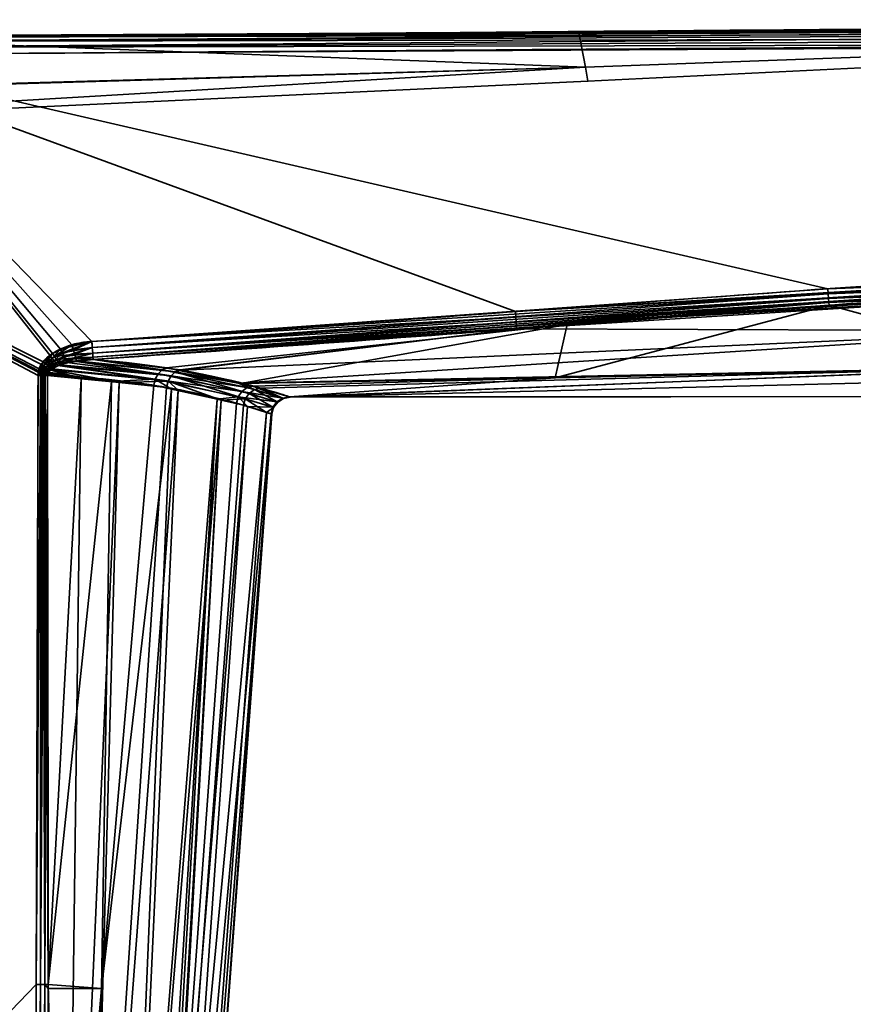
# Model space of a CAD drawing. Header units: millimetres. Extents: x -309 to 8059, y -96 to 57.
# Tile 11 of 99: x -248 to -225, y 27 to 54. Entities that reach past the tile are written whole.
import ezdxf

# ---------------------------------------------------------------- set-up
doc = ezdxf.new("R2010")
doc.units = ezdxf.units.MM
doc.layers.add('151', color=7, linetype='Continuous', true_color=0xffffff)

# ---------------------------------------------------------------- blocks, each defined once
blk = doc.blocks.new('UG_SURFACE_012')
at = {"layer": '151', "color": 251, "linetype": 'Continuous', "lineweight": 35}
for points in [[(-232.945, 53.789, 1114.372), (-253.76, 53.697, 1114.481), (-201.501, 53.976, 1114.655)], [(-201.501, 53.904, 1114.794), (-201.501, 53.976, 1114.655), (-253.76, 53.697, 1114.481)], [(-201.501, 53.976, 1093.346), (-253.76, 53.697, 1093.519), (-232.945, 53.789, 1093.628)], [(-253.759, 53.664, 1093.322), (-253.76, 53.697, 1093.519), (-201.501, 53.976, 1093.346)], [(-253.76, 53.697, 1114.481), (-253.759, 53.664, 1114.678), (-201.501, 53.904, 1114.794)], [(-232.945, 53.789, 1114.372), (-253.759, 53.649, 1114.287), (-253.76, 53.697, 1114.481)], [(-253.76, 53.697, 1093.519), (-253.759, 53.649, 1093.713), (-232.945, 53.789, 1093.628)], [(-201.501, 53.976, 1093.346), (-201.501, 53.904, 1093.206), (-253.759, 53.664, 1093.322)], [(-201.501, 53.794, 1114.905), (-201.501, 53.904, 1114.794), (-253.759, 53.664, 1114.678)], [(-201.501, 53.904, 1093.206), (-201.501, 53.794, 1093.096), (-253.759, 53.557, 1093.153)], [(-253.759, 53.557, 1093.153), (-253.759, 53.664, 1093.322), (-201.501, 53.904, 1093.206)], [(-201.5, 53.654, 1114.976), (-201.501, 53.794, 1114.905), (-253.759, 53.557, 1114.847)], [(-253.759, 53.664, 1114.678), (-253.759, 53.557, 1114.847), (-201.501, 53.794, 1114.905)], [(-253.758, 53.393, 1093.04), (-253.759, 53.557, 1093.153), (-201.501, 53.794, 1093.096)], [(-232.768, 52.855, 1098.436), (-232.945, 53.789, 1093.628), (-253.759, 53.649, 1093.713)], [(-253.759, 53.649, 1114.287), (-232.945, 53.789, 1114.372), (-232.768, 52.855, 1109.564)], [(-201.501, 53.794, 1093.096), (-201.5, 53.654, 1093.024), (-253.758, 53.393, 1093.04)], [(-201.501, 53.976, 1114.655), (-201.521, 54, 1114.5), (-232.945, 53.789, 1114.372)], [(-201.521, 54, 1093.5), (-232.945, 53.789, 1093.628), (-232.768, 52.855, 1098.436)], [(-232.768, 52.855, 1109.564), (-232.945, 53.789, 1114.372), (-201.521, 54, 1114.5)], [(-232.945, 53.789, 1093.628), (-201.521, 54, 1093.5), (-201.501, 53.976, 1093.346)], [(-201.521, 54, 1114.5), (-201.521, 53.999, 1109.419), (-232.768, 52.855, 1109.564)], [(-232.768, 52.855, 1098.436), (-201.521, 53.999, 1098.581), (-201.521, 54, 1093.5)], [(-201.521, 53.999, 1098.581), (-232.768, 52.855, 1098.436), (-232.699, 52.475, 1104)], [(-232.699, 52.475, 1104), (-232.768, 52.855, 1109.564), (-201.521, 53.999, 1109.419)], [(-201.521, 53.999, 1109.419), (-201.521, 53.999, 1104), (-232.699, 52.475, 1104)], [(-232.699, 52.475, 1104), (-201.521, 53.999, 1104), (-201.521, 53.999, 1098.581)], [(-253.759, 53.649, 1093.713), (-264.008, 51.979, 1098.318), (-232.768, 52.855, 1098.436)], [(-232.768, 52.855, 1109.564), (-264.008, 51.94, 1109.69), (-253.759, 53.649, 1114.287)], [(-253.759, 53.557, 1114.847), (-253.758, 53.393, 1114.96), (-201.5, 53.654, 1114.976)], [(-201.5, 53.5, 1115), (-201.5, 53.654, 1114.976), (-253.758, 53.393, 1114.96)], [(-253.758, 53.393, 1093.04), (-201.5, 53.654, 1093.024), (-201.5, 53.5, 1093)], [(-253.758, 53.393, 1114.96), (-253.757, 53.197, 1115), (-201.5, 53.5, 1115)], [(-201.5, 53.5, 1093), (-253.757, 53.197, 1093), (-253.758, 53.393, 1093.04)], [(-226.18, 46.841, 1115), (-193.01, 48.233, 1115), (-201.5, 53.5, 1115), (-253.757, 53.197, 1115)], [(-253.757, 53.197, 1093), (-201.5, 53.5, 1093), (-201.525, 48.234, 1093), (-234.666, 46.219, 1093)], [(-253.757, 53.197, 1115), (-264, 53.146, 1115), (-247.494, 44.859, 1115), (-247.244, 45.082, 1115)], [(-247.312, 45.034, 1093), (-247.545, 44.787, 1093), (-264, 53.146, 1093), (-253.757, 53.197, 1093)], [(-247.684, 27.953, 1115), (-247.636, 44.489, 1115), (-264, 53.146, 1115), (-264, 11, 1115)], [(-247.636, 44.489, 1115), (-247.628, 44.58, 1115), (-264, 53.146, 1115)], [(-247.628, 44.58, 1115), (-247.604, 44.667, 1115), (-264, 53.146, 1115)], [(-247.604, 44.667, 1115), (-247.494, 44.859, 1115), (-264, 53.146, 1115)], [(-264, 11, 1093), (-264, 53.146, 1093), (-247.636, 44.489, 1093), (-247.684, 27.953, 1093)], [(-264, 53.146, 1093), (-247.621, 44.612, 1093), (-247.636, 44.489, 1093)], [(-264, 53.146, 1093), (-247.545, 44.787, 1093), (-247.621, 44.612, 1093)], [(-253.757, 53.197, 1115), (-246.172, 45.411, 1115), (-226.18, 46.841, 1115)], [(-253.757, 53.197, 1115), (-246.714, 45.318, 1115), (-246.172, 45.411, 1115)], [(-253.757, 53.197, 1115), (-247.244, 45.082, 1115), (-246.714, 45.318, 1115)], [(-253.757, 53.197, 1093), (-247.021, 45.205, 1093), (-247.312, 45.034, 1093)], [(-234.666, 46.219, 1093), (-246.172, 45.411, 1093), (-253.757, 53.197, 1093)], [(-246.172, 45.411, 1093), (-247.021, 45.205, 1093), (-253.757, 53.197, 1093)], [(-264.012, 51.011, 1104), (-232.699, 52.475, 1104), (-232.768, 52.855, 1098.436)], [(-264.012, 51.011, 1104), (-264.008, 51.94, 1109.69), (-232.768, 52.855, 1109.564)], [(-232.768, 52.855, 1109.564), (-232.699, 52.475, 1104), (-264.012, 51.011, 1104)], [(-232.768, 52.855, 1098.436), (-264.008, 51.979, 1098.318), (-264.012, 51.011, 1104)], [(-232.699, 52.475, 1104), (-264.012, 51.011, 1104), (-264.012, 51.011, 1104)], [(-234.666, 46.219, 1093), (-201.525, 48.234, 1093), (-201.523, 48.124, 1093.012)], [(-201.523, 48.124, 1093.012), (-234.655, 46.068, 1093.023), (-234.666, 46.219, 1093)], [(-234.645, 45.932, 1093.091), (-234.655, 46.068, 1093.023), (-201.523, 48.124, 1093.012)], [(-201.523, 48.124, 1093.012), (-201.521, 48.02, 1093.048), (-234.645, 45.932, 1093.091)], [(-193.01, 48.123, 1114.988), (-193.01, 48.233, 1115), (-226.18, 46.841, 1115)], [(-226.18, 46.841, 1115), (-226.17, 46.705, 1114.981), (-193.01, 48.123, 1114.988)], [(-193.01, 48.019, 1114.952), (-193.01, 48.123, 1114.988), (-226.17, 46.705, 1114.981)], [(-234.637, 45.822, 1093.196), (-234.645, 45.932, 1093.091), (-201.521, 48.02, 1093.048)], [(-201.521, 48.02, 1093.048), (-201.519, 47.925, 1093.107), (-234.637, 45.822, 1093.196)], [(-219.731, 46.693, 1093.265), (-234.637, 45.822, 1093.196), (-201.519, 47.925, 1093.107)], [(-226.17, 46.705, 1114.981), (-226.161, 46.578, 1114.925), (-193.01, 48.019, 1114.952)], [(-193.01, 47.924, 1114.893), (-193.01, 48.019, 1114.952), (-226.161, 46.578, 1114.925)], [(-226.161, 46.578, 1114.925), (-226.154, 46.472, 1114.837), (-193.01, 47.924, 1114.893)], [(-193.01, 47.845, 1114.816), (-193.01, 47.924, 1114.893), (-226.154, 46.472, 1114.837)], [(-226.154, 46.472, 1114.837), (-226.148, 46.395, 1114.722), (-193.01, 47.845, 1114.816)], [(-193.01, 47.845, 1114.816), (-226.148, 46.395, 1114.722), (-219.996, 44.724, 1109.829)], [(-226.17, 46.705, 1114.981), (-226.18, 46.841, 1115), (-246.172, 45.411, 1115)], [(-246.172, 45.411, 1115), (-246.161, 45.242, 1114.97), (-226.17, 46.705, 1114.981)], [(-226.161, 46.578, 1114.925), (-226.17, 46.705, 1114.981), (-246.161, 45.242, 1114.97)], [(-246.161, 45.242, 1114.97), (-246.151, 45.093, 1114.885), (-226.161, 46.578, 1114.925)], [(-226.154, 46.472, 1114.837), (-226.161, 46.578, 1114.925), (-246.151, 45.093, 1114.885)], [(-219.731, 46.693, 1093.265), (-234.631, 45.75, 1093.33), (-234.637, 45.822, 1093.196)], [(-234.631, 45.75, 1093.33), (-219.731, 46.693, 1093.265), (-219.88, 45.696, 1095.484)], [(-246.151, 45.093, 1114.885), (-246.144, 44.982, 1114.754), (-226.154, 46.472, 1114.837)], [(-233.261, 45.87, 1114.677), (-226.154, 46.472, 1114.837), (-246.144, 44.982, 1114.754)], [(-233.588, 44.424, 1109.691), (-219.996, 44.724, 1109.829), (-226.148, 46.395, 1114.722)], [(-226.148, 46.395, 1114.722), (-233.261, 45.87, 1114.677), (-233.588, 44.424, 1109.691)], [(-233.261, 45.87, 1114.677), (-226.148, 46.395, 1114.722), (-226.154, 46.472, 1114.837)], [(-246.172, 45.411, 1093), (-234.666, 46.219, 1093), (-234.655, 46.068, 1093.023)], [(-234.655, 46.068, 1093.023), (-246.161, 45.242, 1093.03), (-246.172, 45.411, 1093)], [(-246.161, 45.242, 1093.03), (-234.655, 46.068, 1093.023), (-234.645, 45.932, 1093.091)], [(-234.645, 45.932, 1093.091), (-246.151, 45.093, 1093.115), (-246.161, 45.242, 1093.03)], [(-246.151, 45.093, 1093.115), (-234.645, 45.932, 1093.091), (-234.637, 45.822, 1093.196)], [(-234.637, 45.822, 1093.196), (-246.144, 44.982, 1093.246), (-246.151, 45.093, 1093.115)], [(-246.144, 44.982, 1114.754), (-246.14, 44.921, 1114.594), (-233.261, 45.87, 1114.677)], [(-246.144, 44.982, 1093.246), (-234.637, 45.822, 1093.196), (-234.631, 45.75, 1093.33)], [(-234.631, 45.75, 1093.33), (-246.14, 44.921, 1093.406), (-246.144, 44.982, 1093.246)], [(-233.261, 45.87, 1114.677), (-246.14, 44.921, 1114.594), (-244.142, 44.695, 1112.794)], [(-243.777, 44.635, 1095.629), (-246.14, 44.921, 1093.406), (-234.631, 45.75, 1093.33)], [(-233.261, 45.87, 1114.677), (-244.142, 44.695, 1112.794), (-242.125, 44.269, 1109.603)], [(-243.742, 44.627, 1095.69), (-243.777, 44.635, 1095.629), (-234.631, 45.75, 1093.33)], [(-234.631, 45.75, 1093.33), (-219.88, 45.696, 1095.484), (-243.742, 44.627, 1095.69)], [(-242.125, 44.269, 1109.603), (-233.588, 44.424, 1109.691), (-233.261, 45.87, 1114.677)], [(-242.196, 44.279, 1098.384), (-243.742, 44.627, 1095.69), (-219.88, 45.696, 1095.484)], [(-219.88, 45.696, 1095.484), (-219.995, 44.728, 1098.156), (-242.196, 44.279, 1098.384)], [(-247.254, 44.958, 1093.009), (-247.312, 45.034, 1093), (-247.021, 45.205, 1093)], [(-247.021, 45.205, 1093), (-246.972, 45.099, 1093.014), (-247.254, 44.958, 1093.009)], [(-246.714, 45.318, 1115), (-247.244, 45.082, 1115), (-247.188, 44.998, 1114.99)], [(-247.188, 44.998, 1114.99), (-246.676, 45.186, 1114.981), (-246.714, 45.318, 1115)], [(-246.641, 45.064, 1114.924), (-246.676, 45.186, 1114.981), (-247.188, 44.998, 1114.99)], [(-246.972, 45.099, 1093.014), (-247.021, 45.205, 1093), (-246.172, 45.411, 1093)], [(-246.172, 45.411, 1093), (-246.161, 45.242, 1093.03), (-246.972, 45.099, 1093.014)], [(-246.926, 44.998, 1093.055), (-246.972, 45.099, 1093.014), (-246.161, 45.242, 1093.03)], [(-246.161, 45.242, 1093.03), (-246.151, 45.093, 1093.115), (-246.926, 44.998, 1093.055)], [(-246.172, 45.411, 1115), (-246.714, 45.318, 1115), (-246.676, 45.186, 1114.981)], [(-246.676, 45.186, 1114.981), (-246.161, 45.242, 1114.97), (-246.172, 45.411, 1115)], [(-246.161, 45.242, 1114.97), (-246.676, 45.186, 1114.981), (-246.641, 45.064, 1114.924)], [(-246.641, 45.064, 1114.924), (-246.151, 45.093, 1114.885), (-246.161, 45.242, 1114.97)], [(-247.481, 44.747, 1093.006), (-247.545, 44.787, 1093), (-247.312, 45.034, 1093)], [(-247.244, 45.082, 1115), (-247.494, 44.859, 1115), (-247.431, 44.809, 1114.993)], [(-247.312, 45.034, 1093), (-247.254, 44.958, 1093.009), (-247.481, 44.747, 1093.006)], [(-247.418, 44.708, 1093.023), (-247.481, 44.747, 1093.006), (-247.254, 44.958, 1093.009)], [(-247.431, 44.809, 1114.993), (-247.188, 44.998, 1114.99), (-247.244, 45.082, 1115)], [(-247.134, 44.917, 1114.959), (-247.188, 44.998, 1114.99), (-247.431, 44.809, 1114.993)], [(-247.431, 44.809, 1114.993), (-247.37, 44.76, 1114.974), (-247.134, 44.917, 1114.959)], [(-247.254, 44.958, 1093.009), (-247.198, 44.884, 1093.037), (-247.418, 44.708, 1093.023)], [(-247.085, 44.843, 1114.909), (-247.134, 44.917, 1114.959), (-247.37, 44.76, 1114.974)], [(-247.198, 44.884, 1093.037), (-247.254, 44.958, 1093.009), (-246.972, 45.099, 1093.014)], [(-246.972, 45.099, 1093.014), (-246.926, 44.998, 1093.055), (-247.198, 44.884, 1093.037)], [(-247.146, 44.816, 1093.082), (-247.198, 44.884, 1093.037), (-246.926, 44.998, 1093.055)], [(-247.188, 44.998, 1114.99), (-247.134, 44.917, 1114.959), (-246.641, 45.064, 1114.924)], [(-246.926, 44.998, 1093.055), (-246.885, 44.909, 1093.121), (-247.146, 44.816, 1093.082)], [(-246.612, 44.962, 1114.835), (-246.641, 45.064, 1114.924), (-247.134, 44.917, 1114.959)], [(-247.134, 44.917, 1114.959), (-247.085, 44.843, 1114.909), (-246.612, 44.962, 1114.835)], [(-246.612, 44.962, 1114.835), (-247.085, 44.843, 1114.909), (-247.042, 44.779, 1114.843)], [(-247.042, 44.779, 1114.843), (-246.6, 44.885, 1114.723), (-246.612, 44.962, 1114.835)], [(-246.885, 44.909, 1093.121), (-246.926, 44.998, 1093.055), (-246.151, 45.093, 1093.115)], [(-246.151, 45.093, 1093.115), (-246.144, 44.982, 1093.246), (-246.885, 44.909, 1093.121)], [(-246.885, 44.909, 1093.121), (-246.144, 44.982, 1093.246), (-246.589, 44.868, 1093.282)], [(-246.151, 45.093, 1114.885), (-246.641, 45.064, 1114.924), (-246.612, 44.962, 1114.835)], [(-246.612, 44.962, 1114.835), (-246.144, 44.982, 1114.754), (-246.151, 45.093, 1114.885)], [(-246.144, 44.982, 1114.754), (-246.612, 44.962, 1114.835), (-246.591, 44.887, 1114.72)], [(-246.6, 44.885, 1114.723), (-246.591, 44.887, 1114.72), (-246.612, 44.962, 1114.835)], [(-246.591, 44.887, 1114.72), (-246.14, 44.921, 1114.594), (-246.144, 44.982, 1114.754)], [(-246.14, 44.921, 1114.594), (-246.591, 44.887, 1114.72), (-244.267, 44.64, 1112.689)], [(-246.144, 44.982, 1093.246), (-246.14, 44.921, 1093.406), (-246.589, 44.868, 1093.282)], [(-243.908, 44.582, 1095.728), (-246.589, 44.868, 1093.282), (-246.14, 44.921, 1093.406)], [(-244.267, 44.64, 1112.689), (-244.142, 44.695, 1112.794), (-246.14, 44.921, 1114.594)], [(-246.14, 44.921, 1093.406), (-243.777, 44.635, 1095.629), (-243.908, 44.582, 1095.728)], [(-240.785, 43.899, 1103.749), (-192.639, 45.079, 1098.017), (-220.093, 43.911, 1103.992)], [(-219.995, 44.728, 1098.156), (-192.639, 45.079, 1098.017), (-240.785, 43.899, 1103.749)], [(-247.604, 44.667, 1115), (-247.628, 44.58, 1115), (-247.561, 44.568, 1114.995)], [(-247.554, 44.596, 1093.005), (-247.621, 44.612, 1093), (-247.545, 44.787, 1093)], [(-247.494, 44.859, 1115), (-247.604, 44.667, 1115), (-247.538, 44.644, 1114.995)], [(-247.561, 44.568, 1114.995), (-247.538, 44.644, 1114.995), (-247.604, 44.667, 1115)], [(-247.545, 44.787, 1093), (-247.481, 44.747, 1093.006), (-247.554, 44.596, 1093.005)], [(-247.49, 44.58, 1093.019), (-247.554, 44.596, 1093.005), (-247.481, 44.747, 1093.006)], [(-247.538, 44.644, 1114.995), (-247.431, 44.809, 1114.993), (-247.494, 44.859, 1115)], [(-247.37, 44.76, 1114.974), (-247.431, 44.809, 1114.993), (-247.538, 44.644, 1114.995)], [(-247.538, 44.644, 1114.995), (-247.474, 44.62, 1114.981), (-247.37, 44.76, 1114.974)], [(-247.481, 44.747, 1093.006), (-247.418, 44.708, 1093.023), (-247.49, 44.58, 1093.019)], [(-247.427, 44.564, 1093.041), (-247.49, 44.58, 1093.019), (-247.418, 44.708, 1093.023)], [(-247.312, 44.714, 1114.943), (-247.37, 44.76, 1114.974), (-247.474, 44.62, 1114.981)], [(-247.474, 44.62, 1114.981), (-247.412, 44.598, 1114.956), (-247.312, 44.714, 1114.943)], [(-247.418, 44.708, 1093.023), (-247.359, 44.671, 1093.051), (-247.427, 44.564, 1093.041)], [(-247.368, 44.55, 1093.073), (-247.427, 44.564, 1093.041), (-247.359, 44.671, 1093.051)], [(-247.359, 44.671, 1093.051), (-247.418, 44.708, 1093.023), (-247.198, 44.884, 1093.037)], [(-247.312, 44.714, 1114.943), (-247.412, 44.598, 1114.956), (-247.354, 44.577, 1114.924)], [(-247.37, 44.76, 1114.974), (-247.312, 44.714, 1114.943), (-247.085, 44.843, 1114.909)], [(-247.359, 44.671, 1093.051), (-247.303, 44.636, 1093.089), (-247.368, 44.55, 1093.073)], [(-247.198, 44.884, 1093.037), (-247.146, 44.816, 1093.082), (-247.359, 44.671, 1093.051)], [(-247.275, 44.653, 1093.096), (-247.359, 44.671, 1093.051), (-247.146, 44.816, 1093.082)], [(-247.275, 44.653, 1093.096), (-247.303, 44.636, 1093.089), (-247.359, 44.671, 1093.051)], [(-247.354, 44.577, 1114.924), (-247.277, 44.653, 1114.904), (-247.312, 44.714, 1114.943)], [(-245.641, 44.327, 1113.496), (-247.277, 44.653, 1114.904), (-247.354, 44.577, 1114.924)], [(-247.085, 44.843, 1114.909), (-247.312, 44.714, 1114.943), (-247.259, 44.671, 1114.899)], [(-247.277, 44.653, 1114.904), (-247.259, 44.671, 1114.899), (-247.312, 44.714, 1114.943)], [(-247.303, 44.636, 1093.089), (-247.275, 44.653, 1093.096), (-246.462, 44.396, 1093.862)], [(-247.259, 44.671, 1114.899), (-247.277, 44.653, 1114.904), (-244.453, 44.388, 1112.559)], [(-245.641, 44.327, 1113.496), (-244.453, 44.388, 1112.559), (-247.277, 44.653, 1114.904)], [(-247.146, 44.816, 1093.082), (-247.101, 44.756, 1093.142), (-247.275, 44.653, 1093.096)], [(-244.103, 44.33, 1095.852), (-247.275, 44.653, 1093.096), (-247.101, 44.756, 1093.142)], [(-247.275, 44.653, 1093.096), (-244.103, 44.33, 1095.852), (-245.428, 44.292, 1094.753)], [(-245.428, 44.292, 1094.753), (-246.462, 44.396, 1093.862), (-247.275, 44.653, 1093.096)], [(-247.259, 44.671, 1114.899), (-247.042, 44.779, 1114.843), (-247.085, 44.843, 1114.909)], [(-247.042, 44.779, 1114.843), (-247.259, 44.671, 1114.899), (-244.453, 44.388, 1112.559)], [(-247.101, 44.756, 1093.142), (-247.146, 44.816, 1093.082), (-246.885, 44.909, 1093.121)], [(-246.885, 44.909, 1093.121), (-246.851, 44.837, 1093.208), (-247.101, 44.756, 1093.142)], [(-244.021, 44.476, 1095.806), (-247.101, 44.756, 1093.142), (-246.851, 44.837, 1093.208)], [(-247.101, 44.756, 1093.142), (-244.021, 44.476, 1095.806), (-244.103, 44.33, 1095.852)], [(-246.6, 44.885, 1114.723), (-247.042, 44.779, 1114.843), (-244.376, 44.534, 1112.608)], [(-244.453, 44.388, 1112.559), (-244.376, 44.534, 1112.608), (-247.042, 44.779, 1114.843)], [(-246.589, 44.868, 1093.282), (-246.851, 44.837, 1093.208), (-246.885, 44.909, 1093.121)], [(-244.021, 44.476, 1095.806), (-246.851, 44.837, 1093.208), (-246.589, 44.868, 1093.282)], [(-246.591, 44.887, 1114.72), (-246.6, 44.885, 1114.723), (-244.267, 44.64, 1112.689)], [(-244.376, 44.534, 1112.608), (-244.267, 44.64, 1112.689), (-246.6, 44.885, 1114.723)], [(-246.589, 44.868, 1093.282), (-243.908, 44.582, 1095.728), (-244.021, 44.476, 1095.806)], [(-242.125, 44.269, 1109.603), (-244.142, 44.695, 1112.794), (-244.267, 44.64, 1112.689)], [(-241.591, 44.143, 1099.438), (-242.196, 44.279, 1098.384), (-219.995, 44.728, 1098.156)], [(-240.785, 43.899, 1103.749), (-241.591, 44.143, 1099.438), (-219.995, 44.728, 1098.156)], [(-220.093, 43.911, 1103.992), (-219.996, 44.724, 1109.829), (-240.807, 43.906, 1104.805)], [(-240.807, 43.906, 1104.805), (-219.996, 44.724, 1109.829), (-233.588, 44.424, 1109.691)], [(-247.569, 44.489, 1114.994), (-247.684, 27.953, 1115), (-247.567, 27.953, 1114.986)], [(-247.569, 44.489, 1114.994), (-247.636, 44.489, 1115), (-247.684, 27.953, 1115)], [(-247.684, 27.953, 1093), (-247.636, 44.489, 1093), (-247.569, 44.489, 1093.006)], [(-247.569, 44.489, 1093.006), (-247.567, 27.953, 1093.014), (-247.684, 27.953, 1093)], [(-247.569, 44.489, 1093.006), (-247.636, 44.489, 1093), (-247.621, 44.612, 1093)], [(-247.628, 44.58, 1115), (-247.636, 44.489, 1115), (-247.569, 44.489, 1114.994)], [(-247.569, 44.489, 1114.994), (-247.561, 44.568, 1114.995), (-247.628, 44.58, 1115)], [(-247.621, 44.612, 1093), (-247.554, 44.596, 1093.005), (-247.569, 44.489, 1093.006)], [(-247.547, 44.489, 1093.008), (-247.569, 44.489, 1093.006), (-247.554, 44.596, 1093.005)], [(-247.561, 44.568, 1114.995), (-247.569, 44.489, 1114.994), (-247.547, 44.489, 1114.992)], [(-247.567, 27.953, 1114.986), (-247.547, 44.489, 1114.992), (-247.569, 44.489, 1114.994)], [(-247.569, 44.489, 1093.006), (-247.547, 44.489, 1093.008), (-247.567, 27.953, 1093.014)], [(-247.567, 27.953, 1114.986), (-247.455, 27.952, 1114.944), (-247.461, 44.489, 1114.968)], [(-247.461, 44.489, 1114.968), (-247.504, 44.489, 1114.98), (-247.567, 27.953, 1114.986)], [(-247.504, 44.489, 1114.98), (-247.547, 44.489, 1114.992), (-247.567, 27.953, 1114.986)], [(-247.567, 27.953, 1093.014), (-247.547, 44.489, 1093.008), (-247.504, 44.489, 1093.02)], [(-247.504, 44.489, 1093.02), (-247.455, 27.952, 1093.055), (-247.567, 27.953, 1093.014)], [(-247.474, 44.62, 1114.981), (-247.538, 44.644, 1114.995), (-247.561, 44.568, 1114.995)], [(-247.561, 44.568, 1114.995), (-247.496, 44.556, 1114.982), (-247.474, 44.62, 1114.981)], [(-247.496, 44.556, 1114.982), (-247.561, 44.568, 1114.995), (-247.547, 44.489, 1114.992)], [(-247.554, 44.596, 1093.005), (-247.49, 44.58, 1093.019), (-247.504, 44.489, 1093.02)], [(-247.504, 44.489, 1093.02), (-247.547, 44.489, 1093.008), (-247.554, 44.596, 1093.005)], [(-247.547, 44.489, 1114.992), (-247.504, 44.489, 1114.98), (-247.496, 44.556, 1114.982)], [(-247.461, 44.489, 1093.032), (-247.504, 44.489, 1093.02), (-247.49, 44.58, 1093.019)], [(-247.496, 44.556, 1114.982), (-247.504, 44.489, 1114.98), (-247.461, 44.489, 1114.968)], [(-247.504, 44.489, 1093.02), (-247.461, 44.489, 1093.032), (-247.455, 27.952, 1093.055)], [(-247.412, 44.598, 1114.956), (-247.474, 44.62, 1114.981), (-247.496, 44.556, 1114.982)], [(-247.496, 44.556, 1114.982), (-247.433, 44.544, 1114.959), (-247.412, 44.598, 1114.956)], [(-247.461, 44.489, 1114.968), (-247.433, 44.544, 1114.959), (-247.496, 44.556, 1114.982)], [(-247.461, 44.489, 1093.032), (-247.49, 44.58, 1093.019), (-247.427, 44.564, 1093.041)], [(-247.427, 44.564, 1093.041), (-247.441, 44.488, 1093.041), (-247.461, 44.489, 1093.032)], [(-247.461, 44.489, 1114.968), (-247.441, 44.488, 1114.959), (-247.433, 44.544, 1114.959)], [(-247.441, 44.488, 1114.959), (-247.461, 44.489, 1114.968), (-247.455, 27.952, 1114.944)], [(-247.455, 27.952, 1093.055), (-247.461, 44.489, 1093.032), (-247.441, 44.488, 1093.041)], [(-247.455, 27.952, 1114.944), (-247.357, 27.952, 1114.878), (-247.38, 44.488, 1114.93)], [(-247.38, 44.488, 1114.93), (-247.441, 44.488, 1114.959), (-247.455, 27.952, 1114.944)], [(-247.441, 44.488, 1093.041), (-247.357, 27.952, 1093.122), (-247.455, 27.952, 1093.055)], [(-247.38, 44.488, 1093.07), (-247.441, 44.488, 1093.041), (-247.427, 44.564, 1093.041)], [(-247.433, 44.544, 1114.959), (-247.441, 44.488, 1114.959), (-247.38, 44.488, 1114.93)], [(-247.441, 44.488, 1093.041), (-247.38, 44.488, 1093.07), (-247.357, 27.952, 1093.122)], [(-247.412, 44.598, 1114.956), (-247.433, 44.544, 1114.959), (-247.374, 44.534, 1114.928)], [(-247.38, 44.488, 1114.93), (-247.374, 44.534, 1114.928), (-247.433, 44.544, 1114.959)], [(-247.427, 44.564, 1093.041), (-247.368, 44.55, 1093.073), (-247.38, 44.488, 1093.07)], [(-247.374, 44.534, 1114.928), (-247.354, 44.577, 1114.924), (-247.412, 44.598, 1114.956)], [(-246.462, 44.396, 1093.862), (-247.38, 44.488, 1093.07), (-247.368, 44.55, 1093.073)], [(-247.374, 44.534, 1114.928), (-247.38, 44.488, 1114.93), (-245.641, 44.327, 1113.496)], [(-245.641, 44.327, 1113.496), (-247.38, 44.488, 1114.93), (-247.357, 27.952, 1114.878)], [(-247.357, 27.952, 1093.122), (-247.38, 44.488, 1093.07), (-246.462, 44.396, 1093.862)], [(-247.354, 44.577, 1114.924), (-247.374, 44.534, 1114.928), (-245.641, 44.327, 1113.496)], [(-247.368, 44.55, 1093.073), (-247.303, 44.636, 1093.089), (-246.462, 44.396, 1093.862)], [(-247.357, 27.952, 1093.122), (-246.462, 44.396, 1093.862), (-246.903, 11, 1094.039)], [(-246.903, 11, 1094.039), (-246.462, 44.396, 1093.862), (-245.428, 44.292, 1094.753)], [(-245.641, 44.327, 1113.496), (-244.492, 44.22, 1112.548), (-244.453, 44.388, 1112.559)], [(-244.453, 44.388, 1112.559), (-244.492, 44.22, 1112.548), (-244.012, 44.116, 1111.778)], [(-242.099, 44.055, 1108.97), (-244.376, 44.534, 1112.608), (-244.453, 44.388, 1112.559)], [(-244.012, 44.116, 1111.778), (-242.766, 43.846, 1109.778), (-242.2, 43.908, 1108.945), (-244.453, 44.388, 1112.559)], [(-244.453, 44.388, 1112.559), (-242.2, 43.908, 1108.945), (-242.099, 44.055, 1108.97)], [(-241.957, 44.157, 1109.016), (-244.267, 44.64, 1112.689), (-244.376, 44.534, 1112.608)], [(-244.376, 44.534, 1112.608), (-242.099, 44.055, 1108.97), (-241.957, 44.157, 1109.016)], [(-244.267, 44.64, 1112.689), (-241.957, 44.157, 1109.016), (-242.125, 44.269, 1109.603)], [(-242.007, 43.854, 1099.558), (-244.103, 44.33, 1095.852), (-244.021, 44.476, 1095.806)], [(-241.904, 44.001, 1099.536), (-244.021, 44.476, 1095.806), (-243.908, 44.582, 1095.728)], [(-244.021, 44.476, 1095.806), (-241.904, 44.001, 1099.536), (-242.007, 43.854, 1099.558)], [(-243.908, 44.582, 1095.728), (-243.777, 44.635, 1095.629), (-243.742, 44.627, 1095.69)], [(-243.908, 44.582, 1095.728), (-243.742, 44.627, 1095.69), (-242.196, 44.279, 1098.384)], [(-242.196, 44.279, 1098.384), (-241.759, 44.102, 1099.494), (-243.908, 44.582, 1095.728)], [(-243.908, 44.582, 1095.728), (-241.759, 44.102, 1099.494), (-241.904, 44.001, 1099.536)], [(-233.588, 44.424, 1109.691), (-242.125, 44.269, 1109.603), (-241.793, 44.199, 1109.079)], [(-233.588, 44.424, 1109.691), (-241.793, 44.199, 1109.079), (-240.807, 43.906, 1104.805)], [(-247.357, 27.952, 1114.878), (-245.913, 27.845, 1113.426), (-245.641, 44.327, 1113.496)], [(-245.428, 44.292, 1094.753), (-246.336, 11, 1095.113), (-246.903, 11, 1094.039)], [(-246.336, 11, 1095.113), (-245.428, 44.292, 1094.753), (-244.143, 44.162, 1095.86)], [(-246.336, 11, 1095.113), (-244.143, 44.162, 1095.86), (-243.826, 44.089, 1096.421)], [(-244.492, 44.22, 1112.548), (-245.641, 44.327, 1113.496), (-245.913, 27.845, 1113.426)], [(-245.913, 27.845, 1113.426), (-244.012, 44.116, 1111.778), (-244.492, 44.22, 1112.548)], [(-245.394, 11, 1111.273), (-244.012, 44.116, 1111.778), (-245.913, 27.845, 1113.426)], [(-244.103, 44.33, 1095.852), (-244.143, 44.162, 1095.86), (-245.428, 44.292, 1094.753)], [(-242.766, 43.846, 1109.778), (-244.012, 44.116, 1111.778), (-245.394, 11, 1111.273)], [(-243.826, 44.089, 1096.421), (-244.143, 44.162, 1095.86), (-244.103, 44.33, 1095.852)], [(-244.103, 44.33, 1095.852), (-242.007, 43.854, 1099.558), (-242.665, 43.82, 1098.477)], [(-242.665, 43.82, 1098.477), (-243.826, 44.089, 1096.421), (-244.103, 44.33, 1095.852)], [(-242.196, 44.279, 1098.384), (-241.591, 44.143, 1099.438), (-241.759, 44.102, 1099.494)], [(-241.957, 44.157, 1109.016), (-241.793, 44.199, 1109.079), (-242.125, 44.269, 1109.603)], [(-240.99, 43.872, 1104.795), (-241.957, 44.157, 1109.016), (-242.099, 44.055, 1108.97)], [(-241.793, 44.199, 1109.079), (-241.957, 44.157, 1109.016), (-240.99, 43.872, 1104.795)], [(-240.99, 43.872, 1104.795), (-240.807, 43.906, 1104.805), (-241.793, 44.199, 1109.079)], [(-240.968, 43.865, 1103.752), (-241.759, 44.102, 1099.494), (-241.591, 44.143, 1099.438)], [(-241.591, 44.143, 1099.438), (-240.785, 43.899, 1103.749), (-240.968, 43.865, 1103.752)], [(-243.826, 44.089, 1096.421), (-245.353, 11, 1096.977), (-246.336, 11, 1095.113)], [(-245.394, 11, 1111.273), (-244.799, 11, 1110.199), (-242.766, 43.846, 1109.778)], [(-245.353, 11, 1096.977), (-243.826, 44.089, 1096.421), (-242.665, 43.82, 1098.477)], [(-244.799, 11, 1110.199), (-244.637, 11, 1109.341), (-242.766, 43.846, 1109.778)], [(-242.248, 43.733, 1108.945), (-242.766, 43.846, 1109.778), (-244.637, 11, 1109.341)], [(-242.766, 43.846, 1109.778), (-242.248, 43.733, 1108.945), (-242.2, 43.908, 1108.945)], [(-242.007, 43.854, 1099.558), (-242.055, 43.678, 1099.557), (-242.665, 43.82, 1098.477)], [(-242.2, 43.908, 1108.945), (-242.248, 43.733, 1108.945), (-241.945, 43.64, 1107.609)], [(-241.147, 43.773, 1104.787), (-242.099, 44.055, 1108.97), (-242.2, 43.908, 1108.945)], [(-241.258, 43.623, 1104.784), (-242.2, 43.908, 1108.945), (-241.945, 43.64, 1107.609)], [(-242.2, 43.908, 1108.945), (-241.258, 43.623, 1104.784), (-241.147, 43.773, 1104.787)], [(-242.099, 44.055, 1108.97), (-241.147, 43.773, 1104.787), (-240.99, 43.872, 1104.795)], [(-241.426, 43.481, 1102.985), (-242.055, 43.678, 1099.557), (-242.007, 43.854, 1099.558)], [(-241.237, 43.616, 1103.756), (-242.007, 43.854, 1099.558), (-241.904, 44.001, 1099.536)], [(-242.007, 43.854, 1099.558), (-241.237, 43.616, 1103.756), (-241.426, 43.481, 1102.985)], [(-241.126, 43.766, 1103.755), (-241.904, 44.001, 1099.536), (-241.759, 44.102, 1099.494)], [(-241.904, 44.001, 1099.536), (-241.126, 43.766, 1103.755), (-241.237, 43.616, 1103.756)], [(-241.759, 44.102, 1099.494), (-240.968, 43.865, 1103.752), (-241.126, 43.766, 1103.755)], [(-240.968, 43.865, 1103.752), (-240.99, 43.872, 1104.795), (-241.147, 43.773, 1104.787)], [(-241.147, 43.773, 1104.787), (-241.126, 43.766, 1103.755), (-240.968, 43.865, 1103.752)], [(-240.79, 43.901, 1103.992), (-240.807, 43.906, 1104.805), (-240.99, 43.872, 1104.795)], [(-240.99, 43.872, 1104.795), (-240.968, 43.865, 1103.752), (-240.79, 43.901, 1103.992)], [(-240.968, 43.865, 1103.752), (-240.785, 43.899, 1103.749), (-240.79, 43.901, 1103.992)], [(-240.807, 43.906, 1104.805), (-240.79, 43.901, 1103.992), (-220.093, 43.911, 1103.992)], [(-220.093, 43.911, 1103.992), (-240.79, 43.901, 1103.992), (-240.785, 43.899, 1103.749)], [(-242.665, 43.82, 1098.477), (-244.566, 11, 1098.47), (-245.353, 11, 1096.977)], [(-241.945, 43.64, 1107.609), (-242.248, 43.733, 1108.945), (-244.637, 11, 1109.341)], [(-244.637, 11, 1109.341), (-244.242, 11, 1107.254), (-241.945, 43.64, 1107.609)], [(-242.665, 43.82, 1098.477), (-244.504, 11, 1098.883), (-244.566, 11, 1098.47)], [(-244.504, 11, 1098.883), (-242.665, 43.82, 1098.477), (-242.055, 43.678, 1099.557)], [(-244.504, 11, 1098.883), (-242.055, 43.678, 1099.557), (-241.426, 43.481, 1102.985)], [(-241.306, 43.443, 1104.784), (-241.945, 43.64, 1107.609), (-244.242, 11, 1107.254)], [(-241.945, 43.64, 1107.609), (-241.306, 43.443, 1104.784), (-241.258, 43.623, 1104.784)], [(-241.237, 43.616, 1103.756), (-241.285, 43.436, 1103.755), (-241.426, 43.481, 1102.985)], [(-241.237, 43.616, 1103.756), (-241.258, 43.623, 1104.784), (-241.306, 43.443, 1104.784)], [(-241.306, 43.443, 1104.784), (-241.285, 43.436, 1103.755), (-241.237, 43.616, 1103.756)], [(-241.126, 43.766, 1103.755), (-241.147, 43.773, 1104.787), (-241.258, 43.623, 1104.784)], [(-241.258, 43.623, 1104.784), (-241.237, 43.616, 1103.756), (-241.126, 43.766, 1103.755)], [(-241.426, 43.481, 1102.985), (-243.873, 11, 1103.094), (-244.504, 11, 1098.883)], [(-244.242, 11, 1107.254), (-243.688, 11, 1104.328), (-241.306, 43.443, 1104.784)], [(-243.873, 11, 1103.094), (-241.426, 43.481, 1102.985), (-241.285, 43.436, 1103.755)], [(-243.688, 11, 1104.328), (-243.873, 11, 1103.094), (-241.285, 43.436, 1103.755)], [(-241.285, 43.436, 1103.755), (-241.306, 43.443, 1104.784), (-243.688, 11, 1104.328)], [(-264, 11, 1115), (-247.744, 11, 1115), (-247.684, 27.953, 1115)], [(-247.684, 27.953, 1093), (-247.744, 11, 1093), (-264, 11, 1093)], [(-247.684, 27.953, 1115), (-247.744, 11, 1115), (-247.625, 11, 1114.986)], [(-247.744, 11, 1093), (-247.684, 27.953, 1093), (-247.567, 27.953, 1093.014)], [(-247.567, 27.953, 1093.014), (-247.594, 11, 1093.026), (-247.744, 11, 1093)], [(-247.625, 11, 1114.986), (-247.567, 27.953, 1114.986), (-247.684, 27.953, 1115)], [(-247.625, 11, 1114.986), (-247.596, 11, 1114.973), (-247.567, 27.953, 1114.986)], [(-247.455, 27.952, 1114.944), (-247.567, 27.953, 1114.986), (-247.596, 11, 1114.973)], [(-247.596, 11, 1114.973), (-247.471, 11, 1114.919), (-247.455, 27.952, 1114.944)], [(-247.579, 11, 1093.028), (-247.594, 11, 1093.026), (-247.567, 27.953, 1093.014)], [(-247.579, 11, 1093.028), (-247.567, 27.953, 1093.014), (-247.455, 27.952, 1093.055)], [(-247.455, 27.952, 1093.055), (-247.46, 11, 1093.094), (-247.579, 11, 1093.028)], [(-247.471, 11, 1114.919), (-247.459, 11, 1114.908), (-247.455, 27.952, 1114.944)], [(-247.432, 11, 1093.11), (-247.46, 11, 1093.094), (-247.455, 27.952, 1093.055)], [(-247.357, 27.845, 1114.878), (-247.455, 27.952, 1114.944), (-247.459, 11, 1114.908)], [(-247.459, 11, 1114.908), (-247.348, 11, 1114.805), (-247.357, 27.845, 1114.878)], [(-247.357, 27.845, 1114.878), (-247.357, 27.952, 1114.878), (-247.455, 27.952, 1114.944)], [(-247.432, 11, 1093.11), (-247.455, 27.952, 1093.055), (-247.357, 27.952, 1093.122)], [(-247.357, 27.952, 1093.122), (-247.348, 11, 1093.195), (-247.432, 11, 1093.11)], [(-246.903, 11, 1094.039), (-247.348, 11, 1093.195), (-247.357, 27.952, 1093.122)], [(-247.357, 27.952, 1114.878), (-247.357, 27.845, 1114.878), (-245.913, 27.845, 1113.426)], [(-245.913, 27.845, 1113.426), (-247.357, 27.845, 1114.878), (-247.348, 11, 1114.805)], [(-247.348, 11, 1114.805), (-246.438, 11, 1113.16), (-245.913, 27.845, 1113.426)], [(-245.913, 27.845, 1113.426), (-246.438, 11, 1113.16), (-245.394, 11, 1111.273)]]:
    blk.add_3dface(points, dxfattribs=at)

msp = doc.modelspace()

# ---------------------------------------------------------------- linework, layer by layer
at = {"layer": '151', "color": 251, "linetype": 'Continuous', "lineweight": 35, "extrusion": (0.997886, 0.064982, -3.60723e-15)}
for centre, start, end in [((61.312, 1114.5, -242.701), 90, 169.2091), ((61.312, 1093.5, -242.701), 190.7909, 270)]:
    msp.add_arc(centre, 0.5, start, end, dxfattribs=at)
at = {"layer": '151', "color": 251, "linetype": 'Continuous', "lineweight": 35, "extrusion": (0.002638, 0.999997, 0)}
for centre, start, end in [((247.752, 1114.5, 43.836), 90, 120.747), ((247.752, 1093.5, 43.836), 239.253, 270)]:
    msp.add_arc(centre, 0.5, start, end, dxfattribs=at)
at = {"layer": '151', "color": 251, "linetype": 'Continuous', "lineweight": 35}
for points, knots in [([(-264.002, 53.587, 1114.264), (-253.585, 53.633, 1114.28), (-243.168, 53.74, 1114.321), (-222.335, 53.913, 1114.421), (-211.919, 53.973, 1114.474), (-191.085, 54.027, 1114.526), (-180.668, 54.074, 1114.58), (-159.834, 54.132, 1114.685), (-149.418, 54.143, 1114.73), (-139.001, 54.146, 1114.747)], [0, 0, 0, 0, 0.25, 0.25, 0.5, 0.5, 0.75, 0.75, 1, 1, 1, 1]), ([(-139.001, 54.146, 1093.253), (-149.418, 54.143, 1093.27), (-159.834, 54.132, 1093.315), (-180.668, 54.074, 1093.42), (-191.085, 54.027, 1093.474), (-211.919, 53.973, 1093.526), (-222.335, 53.913, 1093.579), (-243.168, 53.74, 1093.679), (-253.585, 53.633, 1093.72), (-264.002, 53.587, 1093.736)], [0, 0, 0, 0, 0.25, 0.25, 0.5, 0.5, 0.75, 0.75, 1, 1, 1, 1]), ([(-264, 53.146, 1093), (-253.583, 53.183, 1093), (-243.167, 53.27, 1093), (-222.334, 53.416, 1093), (-211.917, 53.473, 1093), (-180.667, 53.554, 1093), (-159.834, 53.685, 1093), (-139, 53.711, 1093)], [0, 0, 0, 0, 0.25, 0.25, 0.5, 0.5, 1, 1, 1, 1]), ([(-139, 53.711, 1115), (-159.834, 53.685, 1115), (-180.667, 53.554, 1115), (-211.917, 53.473, 1115), (-222.334, 53.416, 1115), (-243.167, 53.27, 1115), (-253.583, 53.183, 1115), (-264, 53.146, 1115)], [0, 0, 0, 0, 0.5, 0.5, 0.75, 0.75, 1, 1, 1, 1]), ([(-246.172, 45.411, 1115), (-237.254, 45.992, 1115), (-228.345, 46.719, 1115), (-214.97, 47.608, 1115), (-210.51, 47.857, 1115), (-203.818, 48.169, 1115), (-201.586, 48.253, 1115), (-197.115, 48.242, 1115), (-194.879, 48.232, 1115), (-174.763, 48.247, 1115), (-156.881, 48.237, 1115), (-139, 48.235, 1115)], [0, 0, 0, 0, 0.25, 0.25, 0.375, 0.375, 0.4375, 0.4375, 0.5, 0.5, 1, 1, 1, 1]), ([(-139, 48.235, 1093), (-156.883, 48.237, 1093), (-174.765, 48.247, 1093), (-194.883, 48.232, 1093), (-197.118, 48.242, 1093), (-201.589, 48.253, 1093), (-203.823, 48.169, 1093), (-210.517, 47.857, 1093), (-214.977, 47.607, 1093), (-228.349, 46.719, 1093), (-237.256, 45.992, 1093), (-246.172, 45.411, 1093)], [0, 0, 0, 0, 0.5, 0.5, 0.5625, 0.5625, 0.625, 0.625, 0.75, 0.75, 1, 1, 1, 1]), ([(-139, 47.848, 1114.816), (-156.878, 47.849, 1114.816), (-174.755, 47.86, 1114.816), (-194.868, 47.844, 1114.816), (-197.103, 47.854, 1114.816), (-201.573, 47.866, 1114.817), (-203.804, 47.778, 1114.812), (-210.494, 47.454, 1114.795), (-214.952, 47.193, 1114.779), (-228.32, 46.266, 1114.716), (-237.225, 45.512, 1114.651), (-246.14, 44.921, 1114.594)], [0, 0, 0, 0, 0.5, 0.5, 0.5625, 0.5625, 0.625, 0.625, 0.75, 0.75, 1, 1, 1, 1]), ([(-246.14, 44.921, 1093.406), (-237.227, 45.512, 1093.349), (-228.326, 46.265, 1093.284), (-214.96, 47.192, 1093.221), (-210.501, 47.453, 1093.205), (-203.809, 47.778, 1093.188), (-201.576, 47.866, 1093.183), (-197.106, 47.854, 1093.184), (-194.872, 47.844, 1093.184), (-174.758, 47.86, 1093.184), (-156.879, 47.849, 1093.184), (-139, 47.848, 1093.184)], [0, 0, 0, 0, 0.25, 0.25, 0.375, 0.375, 0.4375, 0.4375, 0.5, 0.5, 1, 1, 1, 1]), ([(-247.636, 44.489, 1115), (-247.636, 44.549, 1115), (-247.624, 44.611, 1115), (-247.579, 44.737, 1115), (-247.54, 44.801, 1115), (-247.424, 44.946, 1115), (-247.337, 45.02, 1115), (-247.083, 45.189, 1115), (-246.9, 45.265, 1115), (-246.538, 45.369, 1115), (-246.355, 45.399, 1115), (-246.172, 45.411, 1115)], [0, 0, 0, 0, 0.096721, 0.096721, 0.214423, 0.214423, 0.394065, 0.394065, 0.705671, 0.705671, 1, 1, 1, 1]), ([(-246.172, 45.411, 1093), (-246.485, 45.391, 1093), (-246.788, 45.322, 1093), (-247.21, 45.112, 1093), (-247.343, 45.024, 1093), (-247.556, 44.797, 1093), (-247.636, 44.648, 1093), (-247.636, 44.489, 1093)], [0, 0, 0, 0, 0.5, 0.5, 0.75, 0.75, 1, 1, 1, 1]), ([(-246.14, 44.921, 1114.594), (-246.291, 44.919, 1114.637), (-246.441, 44.908, 1114.679), (-246.743, 44.865, 1114.763), (-246.896, 44.832, 1114.804), (-247.118, 44.751, 1114.863), (-247.193, 44.718, 1114.882), (-247.275, 44.66, 1114.904), (-247.29, 44.648, 1114.908), (-247.323, 44.618, 1114.916), (-247.341, 44.599, 1114.92), (-247.361, 44.566, 1114.925), (-247.367, 44.553, 1114.927), (-247.378, 44.524, 1114.929), (-247.381, 44.506, 1114.93), (-247.38, 44.488, 1114.93)], [0, 0, 0, 0, 0.32854, 0.32854, 0.66503, 0.66503, 0.839481, 0.839481, 0.880866, 0.880866, 0.934487, 0.934487, 0.963019, 0.963019, 1, 1, 1, 1]), ([(-246.14, 44.921, 1093.406), (-246.378, 44.918, 1093.338), (-246.619, 44.894, 1093.271), (-246.936, 44.816, 1093.186), (-247.02, 44.79, 1093.163), (-247.173, 44.726, 1093.123), (-247.245, 44.689, 1093.104), (-247.32, 44.621, 1093.085), (-247.335, 44.605, 1093.081), (-247.356, 44.575, 1093.076), (-247.363, 44.563, 1093.074), (-247.375, 44.535, 1093.071), (-247.379, 44.519, 1093.07), (-247.38, 44.498, 1093.07), (-247.38, 44.493, 1093.07), (-247.38, 44.488, 1093.07)], [0, 0, 0, 0, 0.52176, 0.52176, 0.710692, 0.710692, 0.880314, 0.880314, 0.927377, 0.927377, 0.956353, 0.956353, 0.990365, 0.990365, 1, 1, 1, 1]), ([(-246.14, 44.921, 1114.594), (-244.464, 44.797, 1113.371), (-243.113, 44.532, 1111.772), (-241.271, 44.073, 1108.12), (-240.782, 43.898, 1106.074), (-240.783, 43.899, 1102.957), (-240.904, 43.939, 1101.935), (-241.375, 44.083, 1099.945), (-241.733, 44.188, 1098.963), (-243.11, 44.532, 1096.233), (-244.463, 44.797, 1094.629), (-246.14, 44.921, 1093.406)], [0, 0, 0, 0, 0.25, 0.25, 0.5, 0.5, 0.625, 0.625, 0.75, 0.75, 1, 1, 1, 1]), ([(-247.636, 44.489, 1093), (-247.65, 38.977, 1093), (-247.667, 33.465, 1093), (-247.703, 22.302, 1093), (-247.723, 16.651, 1093), (-247.744, 11, 1093)], [0, 0, 0, 0, 0.493777, 0.493777, 1, 1, 1, 1]), ([(-247.744, 11, 1115), (-247.723, 16.651, 1115), (-247.703, 22.302, 1115), (-247.667, 33.465, 1115), (-247.65, 38.977, 1115), (-247.636, 44.489, 1115)], [0, 0, 0, 0, 0.506223, 0.506223, 1, 1, 1, 1]), ([(-247.38, 44.488, 1093.07), (-246.43, 44.458, 1093.636), (-245.58, 44.377, 1094.311), (-244.068, 44.163, 1095.876), (-243.413, 44.028, 1096.767), (-242.365, 43.774, 1098.661), (-241.958, 43.652, 1099.692), (-241.421, 43.484, 1101.803), (-241.283, 43.436, 1102.888), (-241.282, 43.435, 1105.098), (-241.42, 43.483, 1106.192), (-241.955, 43.651, 1108.299), (-242.362, 43.773, 1109.332), (-243.933, 44.155, 1112.177), (-245.48, 44.427, 1113.799), (-247.38, 44.488, 1114.93)], [0, 0, 0, 0, 0.125, 0.125, 0.25, 0.25, 0.375, 0.375, 0.5, 0.5, 0.625, 0.625, 0.75, 0.75, 1, 1, 1, 1]), ([(-247.348, 11, 1093.195), (-247.347, 16.651, 1093.168), (-247.351, 22.301, 1093.143), (-247.363, 33.464, 1093.101), (-247.371, 38.976, 1093.084), (-247.38, 44.488, 1093.07)], [0, 0, 0, 0, 0.506202, 0.506202, 1, 1, 1, 1]), ([(-247.38, 44.488, 1114.93), (-247.371, 38.976, 1114.916), (-247.363, 33.464, 1114.899), (-247.351, 22.301, 1114.857), (-247.347, 16.651, 1114.832), (-247.348, 11, 1114.805)], [0, 0, 0, 0, 0.493798, 0.493798, 1, 1, 1, 1])]:
    msp.add_open_spline(points, degree=3, knots=knots, dxfattribs=at)

# ---------------------------------------------------------------- block references
msp.add_blockref('UG_SURFACE_012', (0, 0), dxfattribs=at)

doc.saveas('drawing.dxf')
